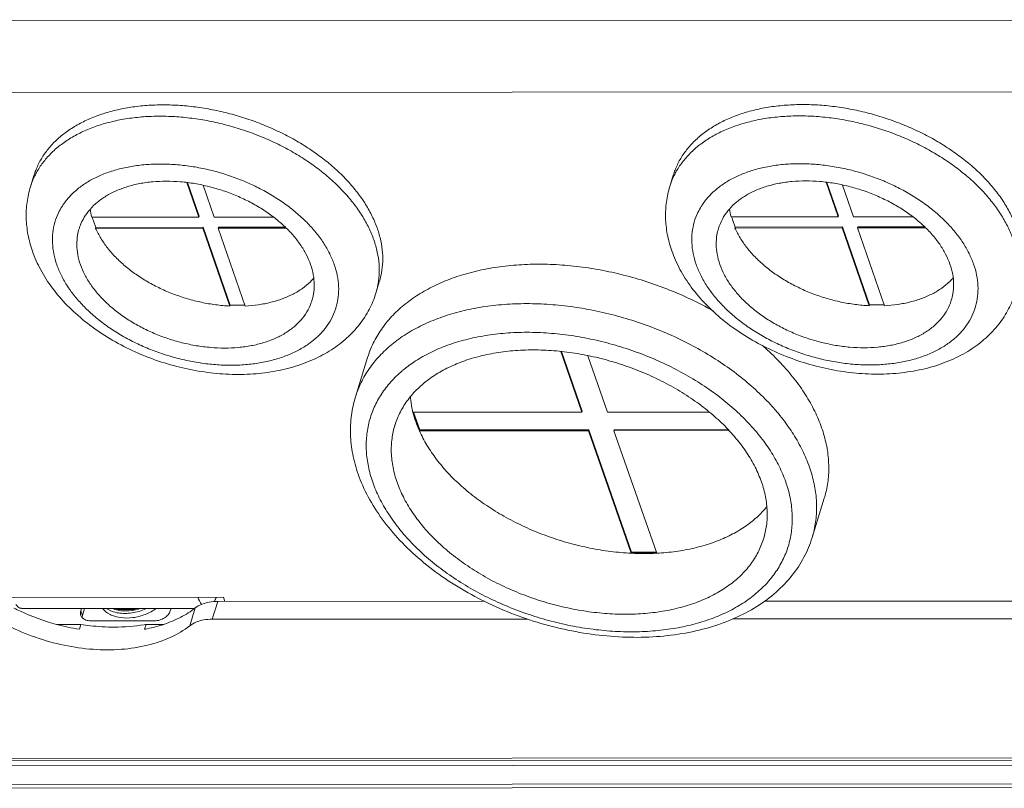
# Model space of a CAD drawing. Header units: millimetres. Extents: x -473 to 23648, y -382 to 1866.
# Tile 182 of 256: x 8212 to 8284, y 444 to 500. Entities that reach past the tile are written whole.
import ezdxf

# ---------------------------------------------------------------- set-up
doc = ezdxf.new("R2010")
doc.units = ezdxf.units.MM
doc.header["$LTSCALE"] = 80
doc.layers.get('0').update_dxf_attribs({"linetype": 'CONTINUOUS'})

msp = doc.modelspace()

# ---------------------------------------------------------------- linework, layer by layer
at = {"color": 0, "linetype": 'Continuous', "lineweight": 0}
for p, q in [((8346.151, 500.397), (8139.13, 500.293)), ((8318.271, 495.075), (8170.528, 495)), ((8212.614, 488.888), (8212.356, 488.05)), ((8259.589, 488.074), (8259.847, 488.912)), ((8223.904, 488.361), (8224.797, 485.805)), ((8223.954, 488.355), (8224.819, 485.877)), ((8225.93, 485.805), (8225.108, 488.158)), ((8271.136, 488.385), (8272.029, 485.828)), ((8271.186, 488.379), (8272.051, 485.901)), ((8273.163, 485.829), (8272.341, 488.182)), ((8272.029, 485.828), (8272.051, 485.901)), ((8224.797, 485.805), (8216.88, 485.801)), ((8224.797, 485.805), (8224.819, 485.877)), ((8230.322, 485.807), (8225.93, 485.805)), ((8272.029, 485.828), (8264.113, 485.824)), ((8277.555, 485.831), (8273.163, 485.829)), ((8217.168, 484.978), (8217.19, 485.051)), ((8217.168, 484.978), (8225.084, 484.982)), ((8217.19, 485.051), (8225.106, 485.055)), ((8225.084, 484.982), (8225.106, 485.055)), ((8225.084, 484.982), (8227.089, 479.241)), ((8225.106, 485.055), (8227.111, 479.314)), ((8226.217, 484.983), (8226.24, 485.056)), ((8226.217, 484.983), (8231.257, 484.986)), ((8228.222, 479.241), (8226.217, 484.983)), ((8226.24, 485.056), (8231.186, 485.058)), ((8264.4, 485.002), (8264.422, 485.075)), ((8264.4, 485.002), (8272.316, 485.006)), ((8264.422, 485.075), (8272.339, 485.079)), ((8272.316, 485.006), (8272.339, 485.079)), ((8272.316, 485.006), (8274.321, 479.265)), ((8272.339, 485.079), (8274.344, 479.337)), ((8273.45, 485.007), (8273.472, 485.08)), ((8273.45, 485.007), (8278.489, 485.009)), ((8275.455, 479.265), (8273.45, 485.007)), ((8273.472, 485.08), (8278.419, 485.082)), ((8238.13, 481.025), (8237.872, 480.188)), ((8227.089, 479.241), (8227.111, 479.314)), ((8274.321, 479.265), (8274.344, 479.337)), ((8251.531, 475.874), (8253.095, 471.396)), ((8251.581, 475.868), (8253.118, 471.469)), ((8237.266, 475.436), (8236.368, 472.522)), ((8254.984, 471.397), (8253.529, 475.566)), ((8253.095, 471.396), (8240.612, 471.39)), ((8240.612, 471.39), (8241.09, 470.019)), ((8240.66, 471.39), (8241.113, 470.092)), ((8253.095, 471.396), (8253.118, 471.469)), ((8262.517, 471.401), (8254.984, 471.397)), ((8241.09, 470.019), (8241.113, 470.092)), ((8241.09, 470.019), (8253.574, 470.026)), ((8241.113, 470.092), (8253.596, 470.099)), ((8253.574, 470.026), (8253.596, 470.099)), ((8253.574, 470.026), (8256.736, 460.972)), ((8253.596, 470.099), (8256.758, 461.044)), ((8255.463, 470.027), (8255.485, 470.1)), ((8255.463, 470.027), (8263.955, 470.031)), ((8258.625, 460.973), (8255.463, 470.027)), ((8255.485, 470.1), (8263.888, 470.104)), ((8271, 465.04), (8270.103, 462.127)), ((8256.736, 460.972), (8256.758, 461.044)), ((8256.736, 460.972), (8258.625, 460.973)), ((8256.758, 461.044), (8258.6, 461.045)), ((8209.142, 457.709), (8226.618, 457.718)), ((8226.724, 457.414), (8226.618, 457.718)), ((8224.49, 456.902), (8211.706, 456.895)), ((8216.134, 456.897), (8216.076, 456.709)), ((8216.359, 456.898), (8216.196, 456.367)), ((8218.774, 456.812), (8218.744, 456.899)), ((8218.774, 456.812), (8220.086, 456.813)), ((8222.689, 456.712), (8222.747, 456.901)), ((8224.531, 456.928), (8224.127, 455.617)), ((8226.189, 457.413), (8225.785, 456.102)), ((8245.936, 457.423), (8226.189, 457.413)), ((8297.31, 457.449), (8266.551, 457.434)), ((8216.076, 456.709), (8216.196, 456.367)), ((8249.072, 456.114), (8225.785, 456.102)), ((8296.906, 456.138), (8264.249, 456.122)), ((8214.29, 455.716), (8216.08, 455.717)), ((8216.08, 455.717), (8215.968, 455.353)), ((8216.796, 455.981), (8221.519, 455.984)), ((8220.901, 455.719), (8220.789, 455.355)), ((8220.901, 455.719), (8222.212, 455.72)), ((8173.604, 445.797), (8349.309, 445.885)), ((8167.183, 445.246), (8356.113, 445.341)), ((8173.908, 445.613), (8349.612, 445.702)), ((8356.591, 443.97), (8167.661, 443.875)), ((8356.591, 443.97), (8167.661, 443.875)), ((8356.816, 443.699), (8167.886, 443.604)), ((8356.816, 443.699), (8167.886, 443.604))]:
    msp.add_line(p, q, dxfattribs=at)
for centre, radius, start, end in [((8217.726, 486.395), 5.619, 153.99585, 162.86899), ((8264.959, 486.419), 5.619, 153.99611, 162.86899), ((8221.363, 486.958), 4.63, 186.95688, 194.48224), ((8268.596, 486.982), 4.63, 186.95688, 194.48224), ((8232.499, 481.843), 5.622, 342.87964, 351.73988), ((8245.617, 467.601), 8.973, 129.58244, 130.254), ((8247.938, 473.239), 7.556, 191.67804, 194.16365), ((8248.415, 473.363), 8.049, 194.1938, 199.28861), ((8255.684, 461.425), 15.476, 34.95296, 40.25772), ((8249.132, 473.614), 8.808, 199.28844, 204.08593), ((8259.39, 463.176), 9.285, 16.26308, 19.26368), ((8257.671, 479.492), 18.544, 267.1089, 272.94878), ((8218.428, 471.412), 16.226, 243.26388, 245.16524), ((8219.25, 458.879), 2.153, 247.99479, 252.44473), ((8219.292, 459.013), 2.294, 252.44564, 256.76645), ((8219.316, 460.358), 3.654, 286.24741, 288.15634), ((8219.261, 460.514), 3.995, 286.23428, 294.07185), ((8218.681, 471.98), 16.847, 245.19793, 254.8941), ((8219.2, 458.319), 2.102, 242.70324, 247.98543), ((8218.657, 471.85), 16.715, 254.85664, 260.74373), ((8218.679, 471.685), 16.179, 260.75612, 263.2043), ((8218.783, 467.193), 11.668, 279.75437, 280.4585), ((8218.722, 466.55), 11.384, 280.45722, 281.45682)]:
    msp.add_arc(centre, radius, start, end, dxfattribs=at)
for points, start_tangent, end_tangent in [([(8212.614, 488.888), (8212.744, 489.263), (8213.112, 490.033), (8213.597, 490.754), (8214.196, 491.42), (8214.903, 492.023), (8215.71, 492.558), (8216.61, 493.02), (8217.595, 493.405), (8218.655, 493.708), (8219.779, 493.926), (8220.957, 494.059), (8222.178, 494.103), (8223.429, 494.06), (8224.7, 493.929), (8225.976, 493.711), (8227.247, 493.41), (8228.5, 493.026), (8229.723, 492.565), (8230.903, 492.031), (8232.031, 491.429), (8233.094, 490.764), (8234.083, 490.044), (8234.988, 489.274), (8235.801, 488.463), (8236.513, 487.618), (8237.118, 486.747), (8237.61, 485.86), (8237.983, 484.963)], (0.294476, 0.955659), (0.329713, -0.944081)), ([(8285.216, 484.987), (8284.842, 485.883), (8284.35, 486.771), (8283.745, 487.642), (8283.033, 488.487), (8282.221, 489.298), (8281.316, 490.067), (8280.327, 490.788), (8279.263, 491.453), (8278.136, 492.055), (8276.955, 492.589), (8275.732, 493.05), (8274.48, 493.433), (8273.209, 493.735), (8271.932, 493.953), (8270.662, 494.084), (8269.41, 494.127), (8268.19, 494.083), (8267.011, 493.95), (8265.887, 493.732), (8264.827, 493.429), (8263.843, 493.044), (8262.942, 492.582), (8262.135, 492.047), (8261.429, 491.444), (8260.83, 490.778), (8260.344, 490.057), (8259.977, 489.287), (8259.847, 488.912)], (-0.329713, 0.944081), (-0.294476, -0.955659)), ([(8212.676, 488.859), (8212.854, 489.195), (8213.339, 489.917), (8213.938, 490.582), (8214.644, 491.186), (8215.452, 491.721), (8216.352, 492.183), (8217.337, 492.567), (8218.396, 492.87), (8219.521, 493.089), (8220.699, 493.221), (8221.92, 493.266), (8223.171, 493.222), (8224.441, 493.091), (8225.718, 492.874), (8226.989, 492.572), (8228.242, 492.189), (8229.464, 491.728), (8230.645, 491.194), (8231.773, 490.591), (8232.836, 489.927), (8233.825, 489.206), (8234.73, 488.436), (8235.543, 487.625), (8236.255, 486.78), (8236.86, 485.91), (8237.351, 485.022), (8237.725, 484.125)], (0.438014, 0.898968), (0.329713, -0.944081)), ([(8284.958, 484.149), (8284.584, 485.046), (8284.092, 485.934), (8283.487, 486.804), (8282.775, 487.649), (8281.963, 488.46), (8281.058, 489.23), (8280.069, 489.95), (8279.005, 490.615), (8277.878, 491.217), (8276.697, 491.752), (8275.474, 492.213), (8274.221, 492.596), (8272.951, 492.898), (8271.674, 493.115), (8270.404, 493.246), (8269.152, 493.29), (8267.931, 493.245), (8266.753, 493.113), (8265.629, 492.894), (8264.569, 492.591), (8263.585, 492.207), (8262.684, 491.745), (8261.877, 491.209), (8261.17, 490.606), (8260.572, 489.941), (8260.086, 489.219), (8259.908, 488.883)], (-0.329713, 0.944081), (-0.438009, -0.89897)), ([(8214.677, 486.573), (8214.822, 486.793), (8215.327, 487.407), (8215.939, 487.961), (8216.652, 488.448), (8217.458, 488.864), (8218.347, 489.202), (8219.309, 489.46), (8220.333, 489.633), (8221.406, 489.721), (8222.515, 489.721), (8223.649, 489.635), (8224.793, 489.462), (8225.935, 489.206), (8227.06, 488.868), (8228.156, 488.454), (8229.21, 487.967), (8230.209, 487.414), (8231.141, 486.801), (8231.997, 486.135), (8232.765, 485.424), (8233.437, 484.677), (8234.005, 483.901), (8234.462, 483.107), (8234.802, 482.303)], (0.527453, 0.849584), (0.329713, -0.944081)), ([(8282.035, 482.327), (8281.694, 483.131), (8281.237, 483.925), (8280.669, 484.7), (8279.997, 485.448), (8279.229, 486.159), (8278.374, 486.825), (8277.441, 487.438), (8276.442, 487.991), (8275.388, 488.478), (8274.293, 488.892), (8273.167, 489.23), (8272.026, 489.486), (8270.882, 489.659), (8269.748, 489.745), (8268.638, 489.745), (8267.565, 489.657), (8266.542, 489.483), (8265.58, 489.226), (8264.691, 488.887), (8263.885, 488.472), (8263.171, 487.984), (8262.559, 487.43), (8262.055, 486.817), (8261.91, 486.596)], (-0.329713, 0.944081), (-0.527453, -0.849584)), ([(8215.952, 484.949), (8216.024, 485.16), (8216.333, 485.797), (8216.761, 486.384), (8217.303, 486.911), (8217.951, 487.37), (8218.695, 487.756), (8219.525, 488.062), (8220.427, 488.284), (8221.39, 488.419), (8222.399, 488.464), (8223.44, 488.42), (8224.497, 488.286), (8225.554, 488.065), (8226.597, 487.76), (8227.61, 487.375), (8228.579, 486.916), (8229.489, 486.39), (8230.327, 485.804), (8231.08, 485.167), (8231.739, 484.489), (8232.292, 483.778), (8232.733, 483.046), (8233.055, 482.302)], (0.294399, 0.955683), (0.329713, -0.944081)), ([(8259.737, 483.313), (8259.405, 484.553), (8259.276, 485.767), (8259.34, 486.944), (8259.589, 488.074)], (-0.329713, 0.944081), (0.294486, 0.955656)), ([(8280.287, 482.326), (8279.966, 483.069), (8279.525, 483.802), (8278.971, 484.512), (8278.313, 485.191), (8277.559, 485.828), (8276.721, 486.414), (8275.811, 486.94), (8274.843, 487.399), (8273.83, 487.784), (8272.787, 488.089), (8271.729, 488.31), (8270.672, 488.444), (8269.632, 488.488), (8268.623, 488.443), (8267.66, 488.308), (8266.757, 488.086), (8265.928, 487.78), (8265.184, 487.394), (8264.536, 486.935), (8263.994, 486.408), (8263.565, 485.821), (8263.257, 485.184), (8263.185, 484.972)], (-0.329713, 0.944081), (-0.294399, -0.955683)), ([(8212.356, 488.05), (8212.107, 486.923), (8212.044, 485.746), (8212.173, 484.53), (8212.505, 483.29)], (-0.294486, -0.955656), (0.329713, -0.944081)), ([(8214.304, 482.293), (8214.083, 483.097), (8213.985, 483.891), (8214.011, 484.667), (8214.161, 485.415), (8214.432, 486.126), (8214.677, 486.573)], (-0.329713, 0.944081), (0.527453, 0.849584)), ([(8261.91, 486.596), (8261.665, 486.15), (8261.393, 485.439), (8261.244, 484.691), (8261.218, 483.915), (8261.315, 483.12), (8261.536, 482.317)], (-0.527453, -0.849584), (0.329713, -0.944081)), ([(8216.922, 485.8), (8216.982, 485.599), (8217.078, 485.325), (8217.19, 485.051)], (0.263883, -0.964555), (0.4038, -0.914847)), ([(8264.155, 485.824), (8264.214, 485.623), (8264.31, 485.349), (8264.422, 485.075)], (0.263883, -0.964555), (0.4038, -0.914847)), ([(8216.051, 482.294), (8215.854, 483.037), (8215.783, 483.77), (8215.84, 484.481), (8215.952, 484.949)], (-0.329713, 0.944081), (0.294399, 0.955683)), ([(8217.168, 484.978), (8217.552, 484.247), (8218.05, 483.531), (8218.655, 482.842), (8219.358, 482.189), (8220.149, 481.583), (8221.018, 481.031), (8221.95, 480.541), (8222.934, 480.121), (8223.954, 479.777), (8224.997, 479.513), (8226.047, 479.334), (8227.089, 479.241)], (0.4038, -0.914847), (0.99889, -0.047107)), ([(8238.13, 481.025), (8238.246, 481.462), (8238.368, 482.308), (8238.364, 483.179), (8238.236, 484.067), (8237.983, 484.963)], (0.294476, 0.955659), (-0.329713, 0.944081)), ([(8263.185, 484.972), (8263.072, 484.504), (8263.015, 483.793), (8263.086, 483.061), (8263.284, 482.318)], (-0.294399, -0.955683), (0.329713, -0.944081)), ([(8274.321, 479.265), (8273.279, 479.357), (8272.229, 479.537), (8271.187, 479.801), (8270.166, 480.145), (8269.183, 480.565), (8268.25, 481.054), (8267.382, 481.606), (8266.591, 482.213), (8265.887, 482.866), (8265.282, 483.555), (8264.784, 484.271), (8264.4, 485.002)], (-0.99889, 0.047107), (-0.4038, 0.914847)), ([(8238.063, 481.035), (8238.109, 481.47), (8238.106, 482.341), (8237.978, 483.229), (8237.725, 484.125)], (0.14407, 0.989567), (-0.329713, 0.944081)), ([(8212.505, 483.29), (8213.115, 481.911), (8213.972, 480.572), (8215.077, 479.284), (8216.381, 478.106), (8217.857, 477.054), (8219.458, 476.154), (8221.164, 475.411), (8222.939, 474.836), (8224.751, 474.437), (8226.575, 474.223), (8228.369, 474.199), (8230.114, 474.37), (8231.752, 474.733), (8233.266, 475.288), (8234.593, 476.006), (8235.733, 476.879), (8236.668, 477.885), (8237.382, 478.995), (8237.872, 480.188)], (0.329713, -0.944081), (0.294486, 0.955656)), ([(8285.105, 480.211), (8284.614, 479.02), (8283.892, 477.898), (8282.936, 476.876), (8281.762, 475.99), (8280.393, 475.265), (8278.837, 474.715), (8277.16, 474.365), (8275.388, 474.215), (8273.577, 474.263), (8271.749, 474.502), (8269.943, 474.923), (8268.186, 475.516), (8266.507, 476.271), (8264.938, 477.175), (8263.504, 478.218), (8262.242, 479.377), (8261.175, 480.636), (8260.34, 481.95), (8259.737, 483.313)], (-0.294486, -0.955656), (-0.329713, 0.944081)), ([(8214.304, 482.293), (8214.644, 481.489), (8215.101, 480.695), (8215.669, 479.92), (8216.341, 479.172), (8217.109, 478.461), (8217.965, 477.795), (8218.897, 477.182), (8219.896, 476.629), (8220.95, 476.142), (8222.046, 475.728), (8223.171, 475.39), (8224.313, 475.134), (8225.457, 474.961), (8226.591, 474.875), (8227.7, 474.875), (8228.773, 474.963), (8229.797, 475.137), (8230.759, 475.394), (8231.648, 475.733), (8232.454, 476.148), (8233.167, 476.636), (8233.779, 477.19), (8234.284, 477.803), (8234.674, 478.47), (8234.945, 479.181), (8235.095, 479.929), (8235.121, 480.705), (8235.023, 481.499), (8234.802, 482.303)], (0.329713, -0.944081), (-0.329713, 0.944081)), ([(8216.051, 482.294), (8216.373, 481.551), (8216.814, 480.818), (8217.367, 480.107), (8218.026, 479.429), (8218.779, 478.792), (8219.617, 478.206), (8220.527, 477.68), (8221.496, 477.221), (8222.509, 476.836), (8223.552, 476.531), (8224.609, 476.31), (8225.666, 476.176), (8226.707, 476.132), (8227.716, 476.177), (8228.679, 476.312), (8229.581, 476.534), (8230.411, 476.84), (8231.155, 477.226), (8231.803, 477.685), (8232.345, 478.212), (8232.773, 478.799), (8233.082, 479.436), (8233.154, 479.648)], (0.329713, -0.944081), (0.294399, 0.955683)), ([(8233.154, 479.648), (8233.266, 480.115), (8233.323, 480.827), (8233.252, 481.559), (8233.055, 482.302)], (0.294399, 0.955683), (-0.329713, 0.944081)), ([(8237.266, 475.435), (8237.505, 476.099), (8238.036, 477.139), (8238.731, 478.109), (8239.585, 478.997), (8240.588, 479.796), (8241.73, 480.496), (8242.999, 481.091), (8244.382, 481.575), (8245.865, 481.943), (8247.434, 482.19), (8249.071, 482.315), (8250.76, 482.316), (8252.483, 482.193), (8254.224, 481.947), (8255.963, 481.581), (8257.684, 481.099), (8259.368, 480.505), (8260.999, 479.806), (8262.559, 479.009), (8262.806, 478.87)], (0.294519, 0.955646), (0.868696, -0.495346)), ([(8282.035, 482.327), (8282.256, 481.523), (8282.353, 480.729), (8282.327, 479.953), (8282.178, 479.205), (8281.906, 478.494), (8281.516, 477.827), (8281.012, 477.213), (8280.4, 476.659), (8279.686, 476.172), (8278.88, 475.756), (8277.991, 475.418), (8277.029, 475.16), (8276.006, 474.987), (8274.933, 474.899), (8273.823, 474.899), (8272.689, 474.985), (8271.545, 475.158), (8270.404, 475.414), (8269.278, 475.752), (8268.182, 476.166), (8267.129, 476.653), (8266.13, 477.206), (8265.197, 477.819), (8264.342, 478.485), (8263.573, 479.196), (8262.902, 479.943), (8262.334, 480.719), (8261.877, 481.513), (8261.536, 482.317)], (0.329713, -0.944081), (-0.329713, 0.944081)), ([(8280.386, 479.671), (8280.314, 479.46), (8280.006, 478.822), (8279.577, 478.236), (8279.035, 477.709), (8278.387, 477.249), (8277.643, 476.864), (8276.814, 476.558), (8275.911, 476.336), (8274.948, 476.201), (8273.939, 476.155), (8272.899, 476.2), (8271.842, 476.334), (8270.784, 476.555), (8269.741, 476.86), (8268.728, 477.245), (8267.76, 477.703), (8266.85, 478.23), (8266.012, 478.815), (8265.258, 479.452), (8264.6, 480.131), (8264.046, 480.842), (8263.605, 481.574), (8263.284, 482.318)], (-0.294399, -0.955683), (-0.329713, 0.944081)), ([(8280.287, 482.326), (8280.485, 481.583), (8280.556, 480.85), (8280.498, 480.139), (8280.386, 479.671)], (0.329713, -0.944081), (-0.294399, -0.955683)), ([(8228.222, 479.241), (8229.2, 479.335), (8230.124, 479.516), (8230.982, 479.781), (8231.761, 480.126), (8232.451, 480.547), (8233.042, 481.037), (8233.288, 481.296)], (0.998762, 0.049745), (0.659801, 0.75144)), ([(8280.521, 481.32), (8280.274, 481.061), (8279.684, 480.57), (8278.994, 480.15), (8278.214, 479.804), (8277.356, 479.539), (8276.432, 479.359), (8275.455, 479.265)], (-0.659801, -0.75144), (-0.998762, -0.049745)), ([(8236.368, 472.522), (8236.608, 473.186), (8237.138, 474.226), (8237.833, 475.195), (8238.687, 476.083), (8239.69, 476.882), (8240.832, 477.582), (8242.101, 478.178), (8243.484, 478.662), (8244.968, 479.029), (8246.536, 479.276), (8248.173, 479.401), (8249.862, 479.402), (8251.585, 479.279), (8253.326, 479.033), (8255.065, 478.667), (8256.786, 478.185), (8258.471, 477.591), (8260.101, 476.892), (8261.661, 476.095), (8263.135, 475.208), (8264.507, 474.239), (8265.764, 473.2), (8266.892, 472.101), (8267.494, 471.426)], (0.294533, 0.955641), (0.645633, -0.763648)), ([(8227.111, 479.314), (8227.493, 479.302), (8227.871, 479.302), (8228.198, 479.312)], (0.99889, -0.047107), (0.998965, 0.045495)), ([(8274.344, 479.337), (8274.726, 479.325), (8275.104, 479.326), (8275.43, 479.336)], (0.99889, -0.047107), (0.998965, 0.045495)), ([(8239.899, 474.517), (8240.805, 475.179), (8241.924, 475.811), (8243.163, 476.337), (8244.509, 476.753), (8245.947, 477.053), (8247.461, 477.235), (8249.034, 477.297), (8250.65, 477.237), (8252.291, 477.057), (8253.938, 476.758), (8255.573, 476.343), (8257.18, 475.818), (8258.739, 475.188), (8260.235, 474.46), (8261.65, 473.641), (8262.97, 472.742), (8264.179, 471.771), (8265.264, 470.739), (8266.214, 469.658), (8267.018, 468.54), (8267.667, 467.396), (8268.155, 466.239)], (0.770701, 0.637196), (0.329713, -0.944081)), ([(8239.281, 470.428), (8239.291, 470.462), (8239.686, 471.42), (8240.248, 472.314), (8240.969, 473.131), (8241.84, 473.861), (8242.85, 474.495), (8243.986, 475.025), (8245.234, 475.445), (8246.579, 475.749), (8248.003, 475.933), (8249.489, 475.995), (8251.017, 475.934), (8252.57, 475.752), (8254.126, 475.449), (8255.667, 475.031), (8257.173, 474.502), (8258.626, 473.869), (8260.006, 473.14), (8261.297, 472.324), (8262.482, 471.432), (8263.547, 470.474), (8264.478, 469.463), (8265.264, 468.411), (8265.893, 467.332), (8266.36, 466.238)], (0.294462, 0.955663), (0.329713, -0.944081)), ([(8266.399, 476.345), (8266.662, 476.114), (8267.789, 475.015), (8268.777, 473.866), (8269.615, 472.68), (8270.293, 471.47), (8270.806, 470.246)], (0.756057, -0.654505), (0.329713, -0.944081)), ([(8237.642, 466.224), (8237.322, 467.381), (8237.172, 468.525), (8237.195, 469.644), (8237.39, 470.725), (8237.754, 471.758), (8238.285, 472.729), (8238.975, 473.63), (8239.818, 474.45)], (-0.329713, 0.944081), (0.76318, 0.646186)), ([(8236.368, 472.522), (8236.072, 471.17), (8236.002, 469.759), (8236.163, 468.304), (8236.563, 466.822)], (-0.294486, -0.955656), (0.329713, -0.944081)), ([(8240.538, 471.709), (8240.425, 472.455), (8240.419, 472.512)], (-0.202291, 0.979325), (-0.089125, 0.99602)), ([(8239.437, 466.225), (8239.14, 467.318), (8239.016, 468.398), (8239.067, 469.45), (8239.281, 470.428)], (-0.329713, 0.944081), (0.294462, 0.955663)), ([(8241.09, 470.019), (8241.647, 468.955), (8242.357, 467.911), (8243.21, 466.901), (8244.198, 465.937), (8245.308, 465.03), (8246.526, 464.193), (8247.838, 463.434), (8249.228, 462.763), (8250.679, 462.189), (8252.173, 461.717), (8253.693, 461.355), (8255.22, 461.105), (8256.736, 460.972)], (0.407521, -0.913196), (0.99877, -0.049575)), ([(8268.368, 470.291), (8268.717, 469.767), (8269.396, 468.556), (8269.908, 467.333)], (0.571955, -0.820285), (0.329713, -0.944081)), ([(8271, 465.04), (8271.12, 465.477), (8271.306, 466.626), (8271.315, 467.812), (8271.148, 469.023), (8270.806, 470.246)], (0.294519, 0.955646), (-0.329713, 0.944081)), ([(8270.103, 462.127), (8270.223, 462.563), (8270.408, 463.712), (8270.417, 464.898), (8270.25, 466.109), (8269.908, 467.333)], (0.294533, 0.955641), (-0.329713, 0.944081)), ([(8236.563, 466.822), (8237.304, 465.142), (8238.336, 463.502), (8239.649, 461.924), (8241.209, 460.449), (8242.982, 459.104), (8244.933, 457.913), (8247.026, 456.892), (8249.226, 456.056), (8251.493, 455.419), (8253.791, 454.992), (8256.083, 454.781), (8258.323, 454.794), (8260.482, 455.031), (8262.509, 455.49), (8264.373, 456.167), (8266.024, 457.041), (8267.443, 458.099), (8268.608, 459.319), (8269.498, 460.671), (8270.103, 462.127)], (0.329713, -0.944081), (0.294486, 0.955656)), ([(8237.642, 466.224), (8238.13, 465.067), (8238.779, 463.924), (8239.583, 462.805), (8240.533, 461.724), (8241.619, 460.692), (8242.828, 459.722), (8244.147, 458.822), (8245.562, 458.004), (8247.058, 457.275), (8248.617, 456.645), (8250.224, 456.12), (8251.859, 455.706), (8253.507, 455.407), (8255.147, 455.226), (8256.763, 455.167), (8258.337, 455.228), (8259.85, 455.41), (8261.288, 455.71), (8262.634, 456.126), (8263.873, 456.653), (8264.992, 457.284), (8265.979, 458.014), (8266.822, 458.833), (8267.512, 459.734), (8268.043, 460.706), (8268.408, 461.738), (8268.602, 462.82), (8268.625, 463.939), (8268.475, 465.083), (8268.303, 465.776)], (0.329713, -0.944081), (-0.279836, 0.960048)), ([(8239.437, 466.225), (8239.904, 465.132), (8240.534, 464.053), (8241.319, 463.001), (8242.25, 461.989), (8243.315, 461.032), (8244.5, 460.139), (8245.791, 459.323), (8247.172, 458.594), (8248.624, 457.961), (8250.13, 457.432), (8251.671, 457.014), (8253.227, 456.712), (8254.78, 456.529), (8256.308, 456.468), (8257.794, 456.53), (8259.218, 456.715), (8260.563, 457.018), (8261.811, 457.438), (8262.948, 457.968), (8263.957, 458.603), (8264.828, 459.333), (8265.549, 460.15), (8266.111, 461.043), (8266.506, 462.002), (8266.517, 462.035)], (0.329713, -0.944081), (0.294462, 0.955663)), ([(8266.517, 462.035), (8266.731, 463.013), (8266.781, 464.066), (8266.657, 465.145), (8266.36, 466.238)], (0.294462, 0.955663), (-0.329713, 0.944081)), ([(8258.625, 460.973), (8260.047, 461.107), (8261.399, 461.358), (8262.665, 461.723), (8263.83, 462.195), (8264.879, 462.771), (8265.8, 463.443), (8266.582, 464.203), (8266.753, 464.404)], (0.998627, 0.05239), (0.633431, 0.773799)), ([(8224.984, 457.189), (8224.729, 457.717)], (-0.560802, 0.82795), (-0.329713, 0.944081)), ([(8226.076, 457.714), (8225.937, 457.385)], (-0.332384, -0.943144), (-0.449261, -0.893401)), ([(8211.706, 456.903), (8211.582, 456.919), (8211.286, 457.182)], (-0.999624, -0.02741), (-0.560802, 0.82795)), ([(8217.681, 456.898), (8218.236, 456.451)], (0.61262, -0.790378), (0.888364, -0.459139)), ([(8218.386, 456.677), (8218, 456.858)], (-0.942685, 0.333684), (-0.856181, 0.516676)), ([(8219.392, 456.711), (8220.338, 456.85)], (1, 0.000764), (0.96006, 0.279796)), ([(8220.838, 456.452), (8221.669, 456.9)], (0.93099, 0.365044), (0.813201, 0.581983)), ([(8223.46, 456.245), (8224.531, 456.928)], (0.886829, 0.462098), (0.788896, 0.614527)), ([(8224.531, 456.928), (8224.99, 457.192), (8225.553, 457.357), (8226.189, 457.413)], (0.788896, 0.614527), (1, 0.000503)), ([(8216.076, 456.709), (8216.062, 456.43), (8216.077, 456.381)], (-0.294486, -0.955656), (0.334344, -0.942451)), ([(8216.077, 456.381), (8216.194, 456.194), (8216.452, 456.037)], (0.334344, -0.942451), (0.942816, -0.333313)), ([(8216.196, 456.367), (8216.171, 456.192)], (-0.294486, -0.955656), (0.014543, -0.999894)), ([(8220.377, 456.678), (8219.334, 456.525), (8218.386, 456.677)], (-0.96006, -0.279796), (-0.942685, 0.333684)), ([(8218.412, 456.37), (8219.012, 456.213), (8219.915, 456.213), (8220.838, 456.452)], (0.926855, -0.37542), (0.93099, 0.365044)), ([(8218.767, 456.78), (8219.392, 456.711)], (0.97335, -0.229326), (1, 0.000764)), ([(8221.519, 455.984), (8221.898, 456.039), (8222.253, 456.197), (8222.531, 456.434), (8222.689, 456.712)], (1, 0.000503), (0.294486, 0.955656)), ([(8222.212, 455.719), (8223.46, 456.245)], (0.948379, 0.317141), (0.886829, 0.462098)), ([(8225.785, 456.102), (8225.149, 456.046), (8224.586, 455.881), (8224.127, 455.617)], (-1, -0.000503), (-0.788896, -0.614527)), ([(8210.725, 455.61), (8212.73, 454.761), (8214.85, 454.174), (8216.993, 453.874), (8219.073, 453.875), (8221.006, 454.177), (8222.715, 454.766), (8224.127, 455.617)], (0.893066, -0.449926), (0.788896, 0.614527)), ([(8216.452, 456.037), (8216.796, 455.981)], (0.942816, -0.333313), (1, 0.000503)), ([(8216.765, 455.62), (8218.563, 455.512), (8220.76, 455.694)], (0.992989, -0.118204), (0.985541, 0.169438)), ([(8220.984, 455.393), (8222.212, 455.719)], (0.980067, 0.198665), (0.948379, 0.317141))]:
    msp.add_spline(points, degree=3, dxfattribs=dict(at, start_tangent=start_tangent, end_tangent=end_tangent))

doc.saveas('drawing.dxf')
